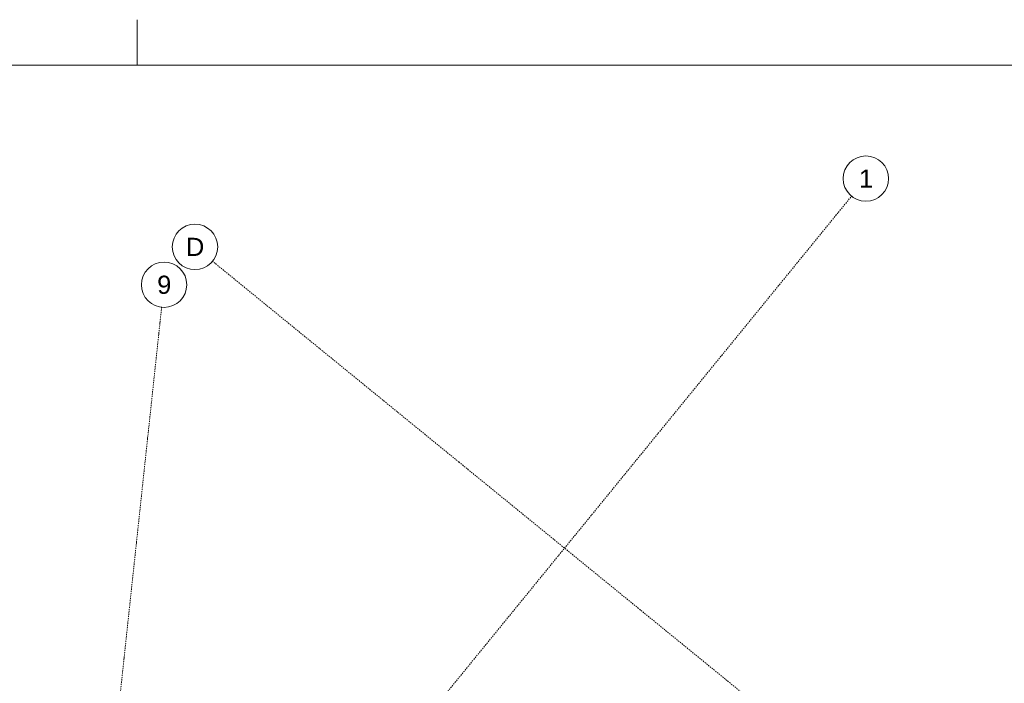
# Model space of a CAD drawing. Extents: x 0 to 46275, y 0 to 29700.
# Tile 14 of 18: x 9208 to 20048, y 22392 to 29700. Entities that reach past the tile are written whole.
import ezdxf
from ezdxf.xclip import XClip

# ---------------------------------------------------------------- set-up
doc = ezdxf.new("R2010")
doc.units = 0
doc.header["$MEASUREMENT"] = 0
doc.header["$XCLIPFRAME"] = 0
doc.linetypes.add('Streep-punt fijn', pattern=[625.500011, 313.000011, -156.25, 0, -156.25])
doc.layers.add('ZZ A Stramien', color=7, linetype='Continuous')
doc.styles.add('GENERATED_STYLE_1', font='arial.ttf')

# ---------------------------------------------------------------- blocks, each defined once
blk = doc.blocks.new('Drawing_1_1', base_point=(7691, -15953))
at = {"layer": 'ZZ A Stramien', "color": 1, "linetype": 'Streep-punt fijn', "lineweight": 0, "ltscale": 0.04}
for p, q in [((9366, 16715), (18366, 27756)), ((18366, 27756), (18366, 27756)), ((14044, 24828), (11331, 27040)), ((10771, 26532), (9720, 16715)), ((14044, 24828), (23998, 16715))]:
    blk.add_line(p, q, dxfattribs=at)
at = {"layer": 'ZZ A Stramien', "color": 1, "linetype": 'Continuous', "lineweight": 0, "ltscale": 0.04}
for centre in [(18524, 27950), (11138, 27198), (10798, 26781)]:
    blk.add_circle(centre, 250, dxfattribs=at)
at = {"layer": 'ZZ A Stramien', "color": 1, "linetype": 'Streep-punt fijn', "lineweight": 0, "ltscale": 0.04}
for p in [(18366, 27756), (18366, 27756), (10771, 26532), (10771, 26532), (10771, 26532), (14044, 24828), (14044, 24828)]:
    blk.add_point(p, dxfattribs=at)
at = {"layer": 'ZZ A Stramien', "color": 10, "linetype": 'Continuous', "lineweight": 0, "char_height": 200, "attachment_point": 1, "style": 'GENERATED_STYLE_1'}
for s, insert in [('\\A1;{\\pql;\\pt0;\\fArial|b0|i0|c0|p0;\\W1.000000;1}', (18448, 28050)), ('\\A1;{\\pql;\\pt0;\\fArial|b0|i0|c0|p0;\\W1.000000;D}', (11039, 27298)), ('\\A1;{\\pql;\\pt0;\\fArial|b0|i0|c0|p0;\\W1.000000;9}', (10722, 26881))]:
    blk.add_mtext(s, dxfattribs=dict(at, insert=insert))

msp = doc.modelspace()

# ---------------------------------------------------------------- linework, layer by layer
at = {"color": 9, "linetype": 'Continuous', "lineweight": 0, "ltscale": 0.02}
msp.add_line((10500, 29700), (10500, 29200), dxfattribs=at)
at = {"color": 3, "linetype": 'Continuous', "lineweight": 0, "ltscale": 0.02, "flags": 128}
msp.add_lwpolyline([(500, 29200), (41550, 29200), (41550, 500), (500, 500)], close=True, dxfattribs=at)

# ---------------------------------------------------------------- block references
at = {"color": 4, "linetype": 'Continuous', "lineweight": 0, "ltscale": 0.02}
ref = msp.add_blockref('Drawing_1_1', (7691, -15953), dxfattribs=at)
XClip(ref).set_block_clipping_path([(2500, 16714.6895347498), (32193.9037158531, 28450)])

doc.saveas('drawing.dxf')
